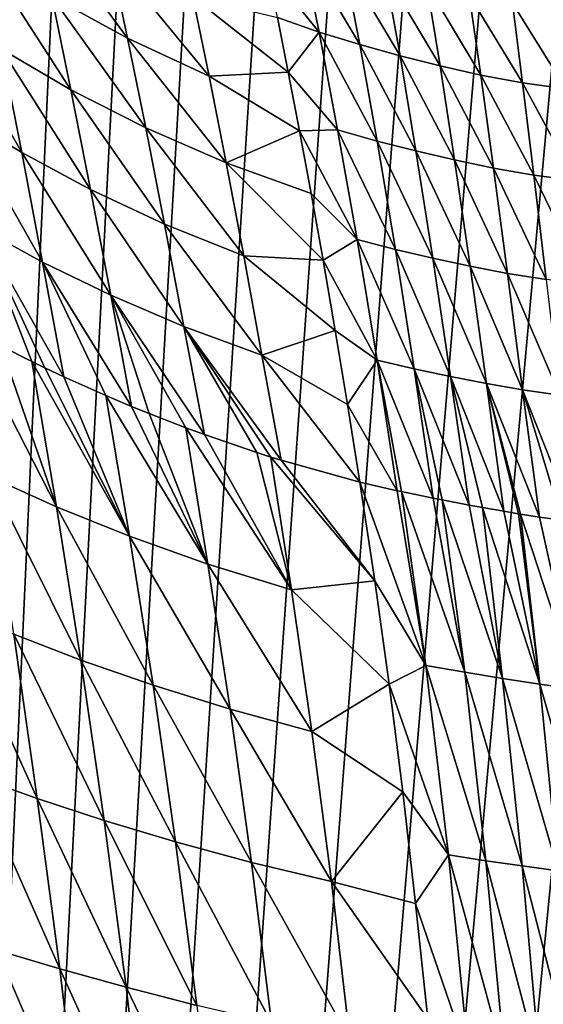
# Model space of a CAD drawing. Header units: metres. Extents: x -23 to 23, y -199 to 23.
# Tile 31 of 112: x -13.12 to -5.39, y -38.71 to -24.19. Entities that reach past the tile are written whole.
import ezdxf

# ---------------------------------------------------------------- set-up
doc = ezdxf.new("R2010")
doc.units = ezdxf.units.M
doc.layers.add('solid_509541_180_SW0001', color=7, linetype='CONTINUOUS')

msp = doc.modelspace()

# ---------------------------------------------------------------- linework, layer by layer
at = {"layer": 'solid_509541_180_SW0001'}
for points in [[(19.316486, -4.761213, 243), (18.993776, -5.918785, 243), (-20.209421, -189, 243)], [(19.316486, -4.761213, 243), (-20.209421, -189, 243), (20.209421, -189, 243)], [(18.993776, -5.918785, 243), (18.601791, -7.054702, 243), (-20.209421, -189, 243)], [(18.601791, -7.054702, 243), (18.141941, -8.164902, 243), (-20.209421, -189, 243)], [(18.141941, -8.164902, 243), (17.615858, -9.2454, 243), (-20.209421, -189, 243)], [(17.615858, -9.2454, 243), (17.025412, -10.292294, 243), (-20.209421, -189, 243)], [(17.025412, -10.292294, 243), (16.372877, -11.301532, 243), (-20.209421, -189, 243)], [(16.372877, -11.301532, 243), (15.660671, -12.269428, 243), (-20.209421, -189, 243)], [(15.660671, -12.269428, 243), (14.891361, -13.19253, 243), (-20.209421, -189, 243)], [(14.891361, -13.19253, 243), (14.067702, -14.067531, 243), (-20.209421, -189, 243)], [(14.067702, -14.067531, 243), (13.192632, -14.891286, 243), (-20.209421, -189, 243)], [(13.192632, -14.891286, 243), (12.269317, -15.660772, 243), (-20.209421, -189, 243)], [(-12.269317, -15.660772, 243), (-13.192632, -14.891286, 243), (-20.209421, -189, 243)], [(12.269317, -15.660772, 243), (11.301332, -16.373013, 243), (-20.209421, -189, 243)], [(-11.301332, -16.373013, 243), (-12.269317, -15.660772, 243), (-20.209421, -189, 243)], [(11.301332, -16.373013, 243), (10.292202, -17.025454, 243), (-20.209421, -189, 243)], [(-10.292202, -17.025454, 243), (-11.301332, -16.373013, 243), (-20.209421, -189, 243)], [(10.292202, -17.025454, 243), (9.245549, -17.61577, 243), (-20.209421, -189, 243)], [(-9.245549, -17.61577, 243), (-10.292202, -17.025454, 243), (-20.209421, -189, 243)], [(9.245549, -17.61577, 243), (8.165118, -18.141846, 243), (-20.209421, -189, 243)], [(-8.165118, -18.141846, 243), (-9.245549, -17.61577, 243), (-20.209421, -189, 243)], [(8.165118, -18.141846, 243), (7.054771, -18.601778, 243), (-20.209421, -189, 243)], [(-7.054771, -18.601778, 243), (-8.165118, -18.141846, 243), (-20.209421, -189, 243)], [(7.054771, -18.601778, 243), (5.918605, -18.993841, 243), (-20.209421, -189, 243)], [(-5.918605, -18.993841, 243), (-7.054771, -18.601778, 243), (-20.209421, -189, 243)], [(5.918605, -18.993841, 243), (4.76099, -19.316536, 243), (-20.209421, -189, 243)], [(-4.76099, -19.316536, 243), (-5.918605, -18.993841, 243), (-20.209421, -189, 243)], [(4.76099, -19.316536, 243), (3.586091, -19.568735, 243), (-20.209421, -189, 243)], [(-3.586091, -19.568735, 243), (-4.76099, -19.316536, 243), (-20.209421, -189, 243)], [(3.586091, -19.568735, 243), (2.39812, -19.749546, 243), (-20.209421, -189, 243)], [(-2.39812, -19.749546, 243), (-3.586091, -19.568735, 243), (-20.209421, -189, 243)], [(2.39812, -19.749546, 243), (1.201424, -19.858311, 243), (-20.209421, -189, 243)], [(-1.201424, -19.858311, 243), (-2.39812, -19.749546, 243), (-20.209421, -189, 243)], [(1.201424, -19.858311, 243), (0, -19.894623, 243), (-20.209421, -189, 243)], [(-1.201424, -19.858311, 243), (-20.209421, -189, 243), (0, -19.894623, 243)], [(-11.526898, -24.459558, 213.661407), (-12.644893, -23.845175, 214.775589), (-12.912399, -22.578968, 213.006897)], [(-11.783288, -23.243055, 211.868118), (-11.526898, -24.459558, 213.661407), (-12.912399, -22.578968, 213.006897)], [(-12.364484, -25.219442, 216.430069), (-13.387985, -24.619322, 217.572083), (-13.67632, -23.189631, 215.951797)], [(-12.644893, -23.845175, 214.775589), (-12.364484, -25.219442, 216.430069), (-13.67632, -23.189631, 215.951797)], [(-8.958894, -23.115026, 206.47229), (-8.702261, -24.369808, 209.022202), (-9.471756, -23.414549, 208.029419)], [(-8.100965, -24.554741, 208.624542), (-8.702261, -24.369808, 209.022202), (-8.958894, -23.115026, 206.47229)], [(-8.340155, -23.320185, 206.065674), (-8.100965, -24.554741, 208.624542), (-8.958894, -23.115026, 206.47229)], [(-10.324856, -25.0193, 212.618179), (-11.526898, -24.459558, 213.661407), (-11.783288, -23.243055, 211.868118)], [(-10.565948, -23.84811, 210.800995), (-10.324856, -25.0193, 212.618179), (-11.783288, -23.243055, 211.868118)], [(-7.508494, -24.719196, 208.252899), (-8.100965, -24.554741, 208.624542), (-8.340155, -23.320185, 206.065674)], [(-7.727029, -23.503325, 205.684692), (-7.508494, -24.719196, 208.252899), (-8.340155, -23.320185, 206.065674)], [(-8.702261, -24.369808, 209.022202), (-9.317641, -24.155453, 209.441147), (-9.471756, -23.414549, 208.029419)], [(-6.917162, -24.868975, 207.90715), (-7.508494, -24.719196, 208.252899), (-7.727029, -23.503325, 205.684692)], [(-7.112747, -23.669722, 205.329559), (-6.917162, -24.868975, 207.90715), (-7.727029, -23.503325, 205.684692)], [(-6.318078, -25.004396, 207.587463), (-6.917162, -24.868975, 207.90715), (-7.112747, -23.669722, 205.329559)], [(-6.489452, -23.819569, 205.000732), (-6.318078, -25.004396, 207.587463), (-7.112747, -23.669722, 205.329559)], [(-11.258737, -25.782377, 215.349075), (-12.364484, -25.219442, 216.430069), (-12.644893, -23.845175, 214.775589)], [(-11.526898, -24.459558, 213.661407), (-11.258737, -25.782377, 215.349075), (-12.644893, -23.845175, 214.775589)], [(-9.157268, -24.959435, 210.813492), (-10.324856, -25.0193, 212.618179), (-10.565948, -23.84811, 210.800995)], [(-9.317641, -24.155453, 209.441147), (-9.157268, -24.959435, 210.813492), (-10.565948, -23.84811, 210.800995)], [(-5.702221, -25.117882, 207.294388), (-6.318078, -25.004396, 207.587463), (-6.489452, -23.819569, 205.000732)], [(-5.849151, -23.945745, 204.698975), (-5.702221, -25.117882, 207.294388), (-6.489452, -23.819569, 205.000732)], [(-5.061408, -25.206621, 207.029068), (-5.702221, -25.117882, 207.294388), (-5.849151, -23.945745, 204.698975)], [(-5.184619, -24.045645, 204.425507), (-5.061408, -25.206621, 207.029068), (-5.849151, -23.945745, 204.698975)], [(-13.088676, -26.14764, 219.063843), (-14.025064, -25.577221, 220.215851), (-14.328556, -23.989347, 218.769302)], [(-13.387985, -24.619322, 217.572083), (-13.088676, -26.14764, 219.063843), (-14.328556, -23.989347, 218.769302)], [(-8.702261, -24.369808, 209.022202), (-9.157268, -24.959435, 210.813492), (-9.317641, -24.155453, 209.441147)], [(-8.702261, -24.369808, 209.022202), (-8.42923, -25.811504, 211.43309), (-9.157268, -24.959435, 210.813492)], [(-7.845534, -25.976166, 211.049393), (-8.42923, -25.811504, 211.43309), (-8.702261, -24.369808, 209.022202)], [(-8.100965, -24.554741, 208.624542), (-7.845534, -25.976166, 211.049393), (-8.702261, -24.369808, 209.022202)], [(-10.073328, -26.295525, 214.337753), (-11.258737, -25.782377, 215.349075), (-11.526898, -24.459558, 213.661407)], [(-10.324856, -25.0193, 212.618179), (-10.073328, -26.295525, 214.337753), (-11.526898, -24.459558, 213.661407)], [(-12.073814, -26.691681, 217.965561), (-13.088676, -26.14764, 219.063843), (-13.387985, -24.619322, 217.572083)], [(-12.364484, -25.219442, 216.430069), (-12.073814, -26.691681, 217.965561), (-13.387985, -24.619322, 217.572083)], [(-7.273197, -26.12216, 210.69191), (-7.845534, -25.976166, 211.049393), (-8.100965, -24.554741, 208.624542)], [(-7.508494, -24.719196, 208.252899), (-7.273197, -26.12216, 210.69191), (-8.100965, -24.554741, 208.624542)], [(-6.703831, -26.255533, 210.360199), (-7.273197, -26.12216, 210.69191), (-7.508494, -24.719196, 208.252899)], [(-6.917162, -24.868975, 207.90715), (-6.703831, -26.255533, 210.360199), (-7.508494, -24.719196, 208.252899)], [(-9.157268, -24.959435, 210.813492), (-8.99101, -25.824837, 212.143631), (-10.324856, -25.0193, 212.618179)], [(-8.42923, -25.811504, 211.43309), (-8.99101, -25.824837, 212.143631), (-9.157268, -24.959435, 210.813492)], [(-6.127761, -26.376701, 210.054062), (-6.703831, -26.255533, 210.360199), (-6.917162, -24.868975, 207.90715)], [(-6.318078, -25.004396, 207.587463), (-6.127761, -26.376701, 210.054062), (-6.917162, -24.868975, 207.90715)], [(-8.99101, -25.824837, 212.143631), (-10.073328, -26.295525, 214.337753), (-10.324856, -25.0193, 212.618179)], [(-5.535209, -26.477919, 209.773895), (-6.127761, -26.376701, 210.054062), (-6.318078, -25.004396, 207.587463)], [(-5.702221, -25.117882, 207.294388), (-5.535209, -26.477919, 209.773895), (-6.318078, -25.004396, 207.587463)], [(-10.981255, -27.202768, 216.926682), (-12.073814, -26.691681, 217.965561), (-12.364484, -25.219442, 216.430069)], [(-11.258737, -25.782377, 215.349075), (-10.981255, -27.202768, 216.926682), (-12.364484, -25.219442, 216.430069)], [(-4.917288, -26.556297, 209.520767), (-5.535209, -26.477919, 209.773895), (-5.702221, -25.117882, 207.294388)], [(-5.061408, -25.206621, 207.029068), (-4.917288, -26.556297, 209.520767), (-5.702221, -25.117882, 207.294388)], [(-12.78203, -27.76178, 220.422791), (-13.71387, -27.250111, 221.519165), (-14.025064, -25.577221, 220.215851)], [(-13.088676, -26.14764, 219.063843), (-12.78203, -27.76178, 220.422791), (-14.025064, -25.577221, 220.215851)], [(-9.8136, -27.669239, 215.955521), (-10.981255, -27.202768, 216.926682), (-11.258737, -25.782377, 215.349075)], [(-10.073328, -26.295525, 214.337753), (-9.8136, -27.669239, 215.955521), (-11.258737, -25.782377, 215.349075)], [(-8.99101, -25.824837, 212.143631), (-8.819397, -26.750046, 213.429306), (-10.073328, -26.295525, 214.337753)], [(-8.42923, -25.811504, 211.43309), (-8.142237, -27.428616, 213.696014), (-8.99101, -25.824837, 212.143631)], [(-8.142237, -27.428616, 213.696014), (-8.819397, -26.750046, 213.429306), (-8.99101, -25.824837, 212.143631)], [(-7.576186, -27.573601, 213.331329), (-8.142237, -27.428616, 213.696014), (-8.42923, -25.811504, 211.43309)], [(-7.845534, -25.976166, 211.049393), (-7.576186, -27.573601, 213.331329), (-8.42923, -25.811504, 211.43309)], [(-7.023406, -27.701925, 212.992783), (-7.576186, -27.573601, 213.331329), (-7.845534, -25.976166, 211.049393)], [(-7.273197, -26.12216, 210.69191), (-7.023406, -27.701925, 212.992783), (-7.845534, -25.976166, 211.049393)], [(-6.475011, -27.819649, 212.679581), (-7.023406, -27.701925, 212.992783), (-7.273197, -26.12216, 210.69191)], [(-6.703831, -26.255533, 210.360199), (-6.475011, -27.819649, 212.679581), (-7.273197, -26.12216, 210.69191)], [(-11.776379, -28.250685, 219.378021), (-12.78203, -27.76178, 220.422791), (-13.088676, -26.14764, 219.063843)], [(-12.073814, -26.691681, 217.965561), (-11.776379, -28.250685, 219.378021), (-13.088676, -26.14764, 219.063843)], [(-5.920783, -27.927235, 212.39122), (-6.475011, -27.819649, 212.679581), (-6.703831, -26.255533, 210.360199)], [(-6.127761, -26.376701, 210.054062), (-5.920783, -27.927235, 212.39122), (-6.703831, -26.255533, 210.360199)], [(-8.643255, -27.732941, 214.668106), (-9.8136, -27.669239, 215.955521), (-10.073328, -26.295525, 214.337753)], [(-8.819397, -26.750046, 213.429306), (-8.643255, -27.732941, 214.668106), (-10.073328, -26.295525, 214.337753)], [(-5.350445, -28.017046, 212.127899), (-5.920783, -27.927235, 212.39122), (-6.127761, -26.376701, 210.054062)], [(-5.535209, -26.477919, 209.773895), (-5.350445, -28.017046, 212.127899), (-6.127761, -26.376701, 210.054062)], [(-4.754648, -28.086216, 211.890579), (-5.350445, -28.017046, 212.127899), (-5.535209, -26.477919, 209.773895)], [(-4.917288, -26.556297, 209.520767), (-4.754648, -28.086216, 211.890579), (-5.535209, -26.477919, 209.773895)], [(-10.697755, -28.710989, 218.39035), (-11.776379, -28.250685, 219.378021), (-12.073814, -26.691681, 217.965561)], [(-10.981255, -27.202768, 216.926682), (-10.697755, -28.710989, 218.39035), (-12.073814, -26.691681, 217.965561)], [(-8.142237, -27.428616, 213.696014), (-8.643255, -27.732941, 214.668106), (-8.819397, -26.750046, 213.429306)], [(-13.71387, -27.250111, 221.519165), (-12.942353, -29.226482, 222.153488), (-13.396776, -28.997162, 222.673706)], [(-13.71387, -27.250111, 221.519165), (-12.746552, -29.321552, 221.938599), (-12.942353, -29.226482, 222.153488)], [(-13.71387, -27.250111, 221.519165), (-12.467126, -29.453415, 221.641052), (-12.746552, -29.321552, 221.938599)], [(-12.78203, -27.76178, 220.422791), (-12.467126, -29.453415, 221.641052), (-13.71387, -27.250111, 221.519165)], [(-9.54874, -29.131996, 217.467651), (-10.697755, -28.710989, 218.39035), (-10.981255, -27.202768, 216.926682)], [(-9.8136, -27.669239, 215.955521), (-9.54874, -29.131996, 217.467651), (-10.981255, -27.202768, 216.926682)], [(-8.142237, -27.428616, 213.696014), (-7.845912, -29.207148, 215.802017), (-8.643255, -27.732941, 214.668106)], [(-7.297354, -29.333818, 215.461288), (-7.845912, -29.207148, 215.802017), (-8.142237, -27.428616, 213.696014)], [(-7.576186, -27.573601, 213.331329), (-7.297354, -29.333818, 215.461288), (-8.142237, -27.428616, 213.696014)], [(-6.763396, -29.445946, 215.14624), (-7.297354, -29.333818, 215.461288), (-7.576186, -27.573601, 213.331329)], [(-7.023406, -27.701925, 212.992783), (-6.763396, -29.445946, 215.14624), (-7.576186, -27.573601, 213.331329)], [(-8.46369, -28.771036, 215.857712), (-9.54874, -29.131996, 217.467651), (-9.8136, -27.669239, 215.955521)], [(-8.643255, -27.732941, 214.668106), (-8.46369, -28.771036, 215.857712), (-9.8136, -27.669239, 215.955521)], [(-6.234848, -29.549395, 214.855759), (-6.763396, -29.445946, 215.14624), (-7.023406, -27.701925, 212.992783)], [(-6.475011, -27.819649, 212.679581), (-6.234848, -29.549395, 214.855759), (-7.023406, -27.701925, 212.992783)], [(-12.78203, -27.76178, 220.422791), (-11.84772, -29.730453, 221.017227), (-12.467126, -29.453415, 221.641052)], [(-12.78203, -27.76178, 220.422791), (-11.470133, -29.889593, 220.659363), (-11.84772, -29.730453, 221.017227)], [(-11.776379, -28.250685, 219.378021), (-11.470133, -29.889593, 220.659363), (-12.78203, -27.76178, 220.422791)], [(-7.845912, -29.207148, 215.802017), (-8.46369, -28.771036, 215.857712), (-8.643255, -27.732941, 214.668106)], [(-5.701188, -29.644646, 214.589066), (-6.234848, -29.549395, 214.855759), (-6.475011, -27.819649, 212.679581)], [(-5.920783, -27.927235, 212.39122), (-5.701188, -29.644646, 214.589066), (-6.475011, -27.819649, 212.679581)], [(-5.151878, -29.72439, 214.346115), (-5.701188, -29.644646, 214.589066), (-5.920783, -27.927235, 212.39122)], [(-5.350445, -28.017046, 212.127899), (-5.151878, -29.72439, 214.346115), (-5.920783, -27.927235, 212.39122)], [(-11.776379, -28.250685, 219.378021), (-10.668378, -30.204592, 219.950562), (-11.207371, -29.996201, 220.419662)], [(-11.776379, -28.250685, 219.378021), (-10.394086, -30.305382, 219.722931), (-10.668378, -30.204592, 219.950562)], [(-11.776379, -28.250685, 219.378021), (-11.207371, -29.996201, 220.419662), (-11.470133, -29.889593, 220.659363)], [(-10.697755, -28.710989, 218.39035), (-10.394086, -30.305382, 219.722931), (-11.776379, -28.250685, 219.378021)], [(-12.574392, -31.370905, 223.45816), (-13.570807, -30.922449, 224.550034), (-13.943066, -28.705368, 223.341949)], [(-13.396776, -28.997162, 222.673706), (-12.574392, -31.370905, 223.45816), (-13.943066, -28.705368, 223.341949)], [(-10.697755, -28.710989, 218.39035), (-9.415035, -30.635603, 218.967484), (-9.623265, -30.569311, 219.120956)], [(-10.697755, -28.710989, 218.39035), (-9.263824, -30.682379, 218.858383), (-9.415035, -30.635603, 218.967484)], [(-10.697755, -28.710989, 218.39035), (-9.623265, -30.569311, 219.120956), (-10.394086, -30.305382, 219.722931)], [(-9.54874, -29.131996, 217.467651), (-9.263824, -30.682379, 218.858383), (-10.697755, -28.710989, 218.39035)], [(-8.46369, -28.771036, 215.857712), (-8.281958, -29.861961, 216.996048), (-9.54874, -29.131996, 217.467651)], [(-7.845912, -29.207148, 215.802017), (-8.281958, -29.861961, 216.996048), (-8.46369, -28.771036, 215.857712)], [(-13.396776, -28.997162, 222.673706), (-12.942353, -29.226482, 222.153488), (-12.574392, -31.370905, 223.45816)], [(-9.54874, -29.131996, 217.467651), (-8.099302, -31.004086, 218.081436), (-9.263824, -30.682379, 218.858383)], [(-8.281958, -29.861961, 216.996048), (-8.099302, -31.004086, 218.081436), (-9.54874, -29.131996, 217.467651)], [(-11.49855, -31.803673, 222.420731), (-12.574392, -31.370905, 223.45816), (-12.942353, -29.226482, 222.153488)], [(-12.746552, -29.321552, 221.938599), (-11.49855, -31.803673, 222.420731), (-12.942353, -29.226482, 222.153488)], [(-12.746552, -29.321552, 221.938599), (-12.467126, -29.453415, 221.641052), (-11.49855, -31.803673, 222.420731)], [(-7.845912, -29.207148, 215.802017), (-7.552138, -31.131861, 217.747131), (-8.281958, -29.861961, 216.996048)], [(-7.845912, -29.207148, 215.802017), (-7.484878, -31.146536, 217.706863), (-7.552138, -31.131861, 217.747131)], [(-7.845912, -29.207148, 215.802017), (-7.01721, -31.243126, 217.432938), (-7.484878, -31.146536, 217.706863)], [(-7.297354, -29.333818, 215.461288), (-7.01721, -31.243126, 217.432938), (-7.845912, -29.207148, 215.802017)], [(-12.467126, -29.453415, 221.641052), (-11.84772, -29.730453, 221.017227), (-11.49855, -31.803673, 222.420731)], [(-7.297354, -29.333818, 215.461288), (-6.884948, -31.268959, 217.357635), (-7.01721, -31.243126, 217.432938)], [(-7.297354, -29.333818, 215.461288), (-6.487329, -31.343737, 217.138199), (-6.884948, -31.268959, 217.357635)], [(-6.763396, -29.445946, 215.14624), (-6.487329, -31.343737, 217.138199), (-7.297354, -29.333818, 215.461288)], [(-6.763396, -29.445946, 215.14624), (-6.293437, -31.378948, 217.035461), (-6.487329, -31.343737, 217.138199)], [(-6.763396, -29.445946, 215.14624), (-5.977667, -31.434696, 216.875015), (-6.293437, -31.378948, 217.035461)], [(-6.234848, -29.549395, 214.855759), (-5.977667, -31.434696, 216.875015), (-6.763396, -29.445946, 215.14624)], [(-6.234848, -29.549395, 214.855759), (-5.730207, -31.476631, 216.755798), (-5.760315, -31.471636, 216.769989)], [(-6.234848, -29.549395, 214.855759), (-5.453078, -31.520708, 216.629623), (-5.730207, -31.476631, 216.755798)], [(-6.234848, -29.549395, 214.855759), (-5.760315, -31.471636, 216.769989), (-5.977667, -31.434696, 216.875015)], [(-5.701188, -29.644646, 214.589066), (-5.453078, -31.520708, 216.629623), (-6.234848, -29.549395, 214.855759)], [(-10.343171, -32.213985, 221.443878), (-11.49855, -31.803673, 222.420731), (-11.84772, -29.730453, 221.017227)], [(-11.470133, -29.889593, 220.659363), (-10.343171, -32.213985, 221.443878), (-11.84772, -29.730453, 221.017227)], [(-5.701188, -29.644646, 214.589066), (-5.121301, -31.567385, 216.489334), (-5.453078, -31.520708, 216.629623)], [(-5.701188, -29.644646, 214.589066), (-4.929849, -31.590656, 216.413879), (-5.121301, -31.567385, 216.489334)], [(-5.151878, -29.72439, 214.346115), (-4.929849, -31.590656, 216.413879), (-5.701188, -29.644646, 214.589066)], [(-11.470133, -29.889593, 220.659363), (-11.207371, -29.996201, 220.419662), (-10.343171, -32.213985, 221.443878)], [(-8.281958, -29.861961, 216.996048), (-7.552138, -31.131861, 217.747131), (-8.099302, -31.004086, 218.081436)], [(-11.207371, -29.996201, 220.419662), (-10.668378, -30.204592, 219.950562), (-10.343171, -32.213985, 221.443878)], [(-9.111114, -32.592075, 220.536057), (-10.343171, -32.213985, 221.443878), (-10.668378, -30.204592, 219.950562)], [(-10.394086, -30.305382, 219.722931), (-9.111114, -32.592075, 220.536057), (-10.668378, -30.204592, 219.950562)], [(-10.394086, -30.305382, 219.722931), (-9.623265, -30.569311, 219.120956), (-9.111114, -32.592075, 220.536057)], [(-9.623265, -30.569311, 219.120956), (-9.415035, -30.635603, 218.967484), (-9.111114, -32.592075, 220.536057)], [(-7.880504, -32.461475, 219.341843), (-9.111114, -32.592075, 220.536057), (-9.415035, -30.635603, 218.967484)], [(-9.263824, -30.682379, 218.858383), (-7.880504, -32.461475, 219.341843), (-9.415035, -30.635603, 218.967484)], [(-9.263824, -30.682379, 218.858383), (-8.099302, -31.004086, 218.081436), (-7.880504, -32.461475, 219.341843)], [(-12.21555, -33.629711, 224.692947), (-13.20788, -33.246021, 225.693832), (-13.570807, -30.922449, 224.550034)], [(-12.574392, -31.370905, 223.45816), (-12.21555, -33.629711, 224.692947), (-13.570807, -30.922449, 224.550034)], [(-7.125358, -33.707752, 219.901413), (-7.880504, -32.461475, 219.341843), (-8.099302, -31.004086, 218.081436)], [(-7.552138, -31.131861, 217.747131), (-7.125358, -33.707752, 219.901413), (-8.099302, -31.004086, 218.081436)], [(-7.552138, -31.131861, 217.747131), (-7.484878, -31.146536, 217.706863), (-7.125358, -33.707752, 219.901413)], [(-6.553564, -33.809914, 219.595184), (-7.125358, -33.707752, 219.901413), (-7.484878, -31.146536, 217.706863)], [(-7.01721, -31.243126, 217.432938), (-6.553564, -33.809914, 219.595184), (-7.484878, -31.146536, 217.706863)], [(-7.01721, -31.243126, 217.432938), (-6.884948, -31.268959, 217.357635), (-6.553564, -33.809914, 219.595184)], [(-5.998746, -33.901157, 219.317947), (-6.553564, -33.809914, 219.595184), (-6.884948, -31.268959, 217.357635)], [(-6.487329, -31.343737, 217.138199), (-5.998746, -33.901157, 219.317947), (-6.884948, -31.268959, 217.357635)], [(-6.487329, -31.343737, 217.138199), (-6.293437, -31.378948, 217.035461), (-5.998746, -33.901157, 219.317947)], [(-11.15096, -34.0014, 223.741776), (-12.21555, -33.629711, 224.692947), (-12.574392, -31.370905, 223.45816)], [(-11.49855, -31.803673, 222.420731), (-11.15096, -34.0014, 223.741776), (-12.574392, -31.370905, 223.45816)], [(-5.447125, -33.986824, 219.067276), (-5.998746, -33.901157, 219.317947), (-6.293437, -31.378948, 217.035461)], [(-5.977667, -31.434696, 216.875015), (-5.447125, -33.986824, 219.067276), (-6.293437, -31.378948, 217.035461)], [(-5.977667, -31.434696, 216.875015), (-5.760315, -31.471636, 216.769989), (-5.447125, -33.986824, 219.067276)], [(-5.760315, -31.471636, 216.769989), (-5.730207, -31.476631, 216.755798), (-5.447125, -33.986824, 219.067276)], [(-4.883779, -34.063335, 218.841782), (-5.447125, -33.986824, 219.067276), (-5.730207, -31.476631, 216.755798)], [(-5.453078, -31.520708, 216.629623), (-4.883779, -34.063335, 218.841782), (-5.730207, -31.476631, 216.755798)], [(-5.453078, -31.520708, 216.629623), (-5.121301, -31.567385, 216.489334), (-4.883779, -34.063335, 218.841782)], [(-10.014082, -34.355316, 222.845779), (-11.15096, -34.0014, 223.741776), (-11.49855, -31.803673, 222.420731)], [(-10.343171, -32.213985, 221.443878), (-10.014082, -34.355316, 222.845779), (-11.49855, -31.803673, 222.420731)], [(-8.80758, -34.68293, 222.012497), (-10.014082, -34.355316, 222.845779), (-10.343171, -32.213985, 221.443878)], [(-9.111114, -32.592075, 220.536057), (-8.80758, -34.68293, 222.012497), (-10.343171, -32.213985, 221.443878)], [(-7.880504, -32.461475, 219.341843), (-7.67026, -33.986095, 220.541885), (-9.111114, -32.592075, 220.536057)], [(-7.125358, -33.707752, 219.901413), (-7.67026, -33.986095, 220.541885), (-7.880504, -32.461475, 219.341843)], [(-7.67026, -33.986095, 220.541885), (-8.80758, -34.68293, 222.012497), (-9.111114, -32.592075, 220.536057)], [(-12.859497, -35.668583, 226.761322), (-13.784104, -35.342739, 227.718216), (-14.130247, -32.861103, 226.739914)], [(-13.20788, -33.246021, 225.693832), (-12.859497, -35.668583, 226.761322), (-14.130247, -32.861103, 226.739914)], [(-11.871633, -35.994595, 225.845551), (-12.859497, -35.668583, 226.761322), (-13.20788, -33.246021, 225.693832)], [(-12.21555, -33.629711, 224.692947), (-11.871633, -35.994595, 225.845551), (-13.20788, -33.246021, 225.693832)], [(-10.818549, -36.311531, 224.974884), (-11.871633, -35.994595, 225.845551), (-12.21555, -33.629711, 224.692947)], [(-11.15096, -34.0014, 223.741776), (-10.818549, -36.311531, 224.974884), (-12.21555, -33.629711, 224.692947)], [(-7.125358, -33.707752, 219.901413), (-6.794304, -36.503464, 221.926895), (-7.67026, -33.986095, 220.541885)], [(-6.242744, -36.588467, 221.654846), (-6.794304, -36.503464, 221.926895), (-7.125358, -33.707752, 219.901413)], [(-6.553564, -33.809914, 219.595184), (-6.242744, -36.588467, 221.654846), (-7.125358, -33.707752, 219.901413)], [(-5.707511, -36.664745, 221.409561), (-6.242744, -36.588467, 221.654846), (-6.553564, -33.809914, 219.595184)], [(-5.998746, -33.901157, 219.317947), (-5.707511, -36.664745, 221.409561), (-6.553564, -33.809914, 219.595184)], [(-5.175418, -36.736782, 221.188293), (-5.707511, -36.664745, 221.409561), (-5.998746, -33.901157, 219.317947)], [(-5.447125, -33.986824, 219.067276), (-5.175418, -36.736782, 221.188293), (-5.998746, -33.901157, 219.317947)], [(-9.700272, -36.614445, 224.154053), (-10.818549, -36.311531, 224.974884), (-11.15096, -34.0014, 223.741776)], [(-10.014082, -34.355316, 222.845779), (-9.700272, -36.614445, 224.154053), (-11.15096, -34.0014, 223.741776)], [(-7.67026, -33.986095, 220.541885), (-7.469435, -35.574085, 221.677612), (-8.80758, -34.68293, 222.012497)], [(-6.794304, -36.503464, 221.926895), (-7.469435, -35.574085, 221.677612), (-7.67026, -33.986095, 220.541885)], [(-4.632279, -36.801552, 220.989334), (-5.175418, -36.736782, 221.188293), (-5.447125, -33.986824, 219.067276)], [(-4.883779, -34.063335, 218.841782), (-4.632279, -36.801552, 220.989334), (-5.447125, -33.986824, 219.067276)], [(-8.519217, -36.895912, 223.389587), (-9.700272, -36.614445, 224.154053), (-10.014082, -34.355316, 222.845779)], [(-8.80758, -34.68293, 222.012497), (-8.519217, -36.895912, 223.389587), (-10.014082, -34.355316, 222.845779)], [(-7.469435, -35.574085, 221.677612), (-8.519217, -36.895912, 223.389587), (-8.80758, -34.68293, 222.012497)], [(-12.529552, -38.180374, 227.737808), (-13.456133, -37.906548, 228.612808), (-13.784104, -35.342739, 227.718216)], [(-12.859497, -35.668583, 226.761322), (-12.529552, -38.180374, 227.737808), (-13.784104, -35.342739, 227.718216)], [(-11.546248, -38.455177, 226.900162), (-12.529552, -38.180374, 227.737808), (-12.859497, -35.668583, 226.761322)], [(-11.871633, -35.994595, 225.845551), (-11.546248, -38.455177, 226.900162), (-12.859497, -35.668583, 226.761322)], [(-7.469435, -35.574085, 221.677612), (-7.278665, -37.220783, 222.743607), (-8.519217, -36.895912, 223.389587)], [(-6.794304, -36.503464, 221.926895), (-7.278665, -37.220783, 222.743607), (-7.469435, -35.574085, 221.677612)], [(-10.504591, -38.723114, 226.103317), (-11.546248, -38.455177, 226.900162), (-11.871633, -35.994595, 225.845551)], [(-10.818549, -36.311531, 224.974884), (-10.504591, -38.723114, 226.103317), (-11.871633, -35.994595, 225.845551)], [(-9.40464, -38.979935, 225.351318), (-10.504591, -38.723114, 226.103317), (-10.818549, -36.311531, 224.974884)], [(-9.700272, -36.614445, 224.154053), (-9.40464, -38.979935, 225.351318), (-10.818549, -36.311531, 224.974884)], [(-6.794304, -36.503464, 221.926895), (-6.490901, -39.509556, 223.740204), (-7.278665, -37.220783, 222.743607)], [(-5.957267, -39.578838, 223.497513), (-6.490901, -39.509556, 223.740204), (-6.794304, -36.503464, 221.926895)], [(-6.242744, -36.588467, 221.654846), (-5.957267, -39.578838, 223.497513), (-6.794304, -36.503464, 221.926895)], [(-8.248533, -39.219189, 224.649704), (-9.40464, -38.979935, 225.351318), (-9.700272, -36.614445, 224.154053)], [(-8.519217, -36.895912, 223.389587), (-8.248533, -39.219189, 224.649704), (-9.700272, -36.614445, 224.154053)], [(-5.438508, -39.641064, 223.279358), (-5.957267, -39.578838, 223.497513), (-6.242744, -36.588467, 221.654846)], [(-5.707511, -36.664745, 221.409561), (-5.438508, -39.641064, 223.279358), (-6.242744, -36.588467, 221.654846)], [(-4.922404, -39.699764, 223.082748), (-5.438508, -39.641064, 223.279358), (-5.707511, -36.664745, 221.409561)], [(-5.175418, -36.736782, 221.188293), (-4.922404, -39.699764, 223.082748), (-5.707511, -36.664745, 221.409561)], [(-7.098477, -38.921227, 223.73468), (-8.248533, -39.219189, 224.649704), (-8.519217, -36.895912, 223.389587)], [(-7.278665, -37.220783, 222.743607), (-7.098477, -38.921227, 223.73468), (-8.519217, -36.895912, 223.389587)], [(-6.490901, -39.509556, 223.740204), (-7.098477, -38.921227, 223.73468), (-7.278665, -37.220783, 222.743607)], [(-12.221757, -40.770256, 228.611954), (-13.150268, -40.542202, 229.413467), (-13.456133, -37.906548, 228.612808)], [(-12.529552, -38.180374, 227.737808), (-12.221757, -40.770256, 228.611954), (-13.456133, -37.906548, 228.612808)], [(-11.242834, -40.999588, 227.844559), (-12.221757, -40.770256, 228.611954), (-12.529552, -38.180374, 227.737808)], [(-11.546248, -38.455177, 226.900162), (-11.242834, -40.999588, 227.844559), (-12.529552, -38.180374, 227.737808)], [(-10.212195, -41.223652, 227.114166), (-11.242834, -40.999588, 227.844559), (-11.546248, -38.455177, 226.900162)], [(-10.504591, -38.723114, 226.103317), (-10.212195, -41.223652, 227.114166), (-11.546248, -38.455177, 226.900162)]]:
    msp.add_3dface(points, dxfattribs=at)

doc.saveas('drawing.dxf')
